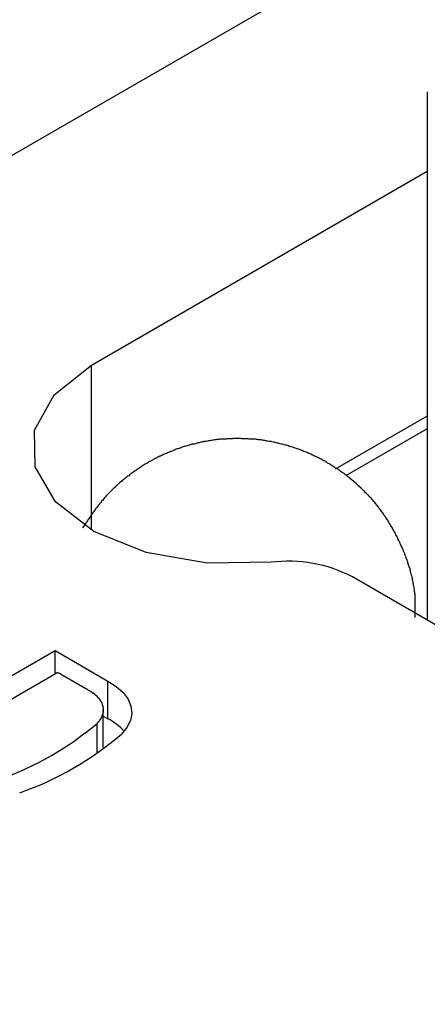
# Model space of a CAD drawing. Extents: x 7.6 to 27.1, y 2.7 to 20.5.
# Tile 119 of 136: x 23.454 to 23.593, y 19.741 to 20.076. Entities that reach past the tile are written whole.
import ezdxf

# ---------------------------------------------------------------- set-up
doc = ezdxf.new("R2010")
doc.units = 0
doc.layers.get('0').update_dxf_attribs({"linetype": 'CONTINUOUS'})

msp = doc.modelspace()

# ---------------------------------------------------------------- linework, layer by layer
at = {"color": 7, "linetype": 'CONTINUOUS'}
for p, q in [((24.1128234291, 20.4122370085), (23.2526029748, 19.9156423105)), ((23.5926468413, 20.0518779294), (23.5926095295, 19.8717926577)), ((23.4781143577, 19.9587318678), (23.5926412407, 20.02484683)), ((23.5926239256, 19.9412755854), (23.5613113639, 19.9231992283)), ((23.592623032, 19.936962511), (23.5650445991, 19.9210418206)), ((24.51226376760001, 19.3406122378), (23.5671711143, 19.886485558)), ((23.4043241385, 19.8259163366), (23.4657044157, 19.8613504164)), ((23.4657026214, 19.8533597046), (23.4657044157, 19.8613504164)), ((23.4657044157, 19.8613504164), (23.4836723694, 19.8509723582)), ((23.4666606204, 19.8539127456), (23.4172043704, 19.8253622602)), ((23.4836694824, 19.8381151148), (23.4836723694, 19.8509723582)), ((23.4821220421, 19.8282785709), (23.4821249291, 19.8411358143)), ((23.4800084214, 19.8263288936), (23.4800107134, 19.8365365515)), ((23.4821244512, 19.8390075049), (23.4836694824, 19.8381151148))]:
    msp.add_line(p, q, dxfattribs=at)
at = {"color": 8, "linetype": 'CONTINUOUS'}
msp.add_line((23.4781017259, 19.9024759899), (23.4781143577, 19.9587318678), dxfattribs=at)
at = {"color": 7, "linetype": 'CONTINUOUS', "flags": 128}
for points in [[(23.539383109, 19.8914727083), (23.5176116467, 19.8911681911), (23.496761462, 19.8948027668), (23.4789157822, 19.9020132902), (23.4658576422, 19.9120793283), (23.4588917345, 19.923995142), (23.4587140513, 19.9365701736), (23.4653423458, 19.9485480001), (23.4781143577, 19.9587318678)], [(23.4836723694, 19.8509723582), (23.4865821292, 19.8491589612), (23.4889139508, 19.8470857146), (23.4905995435, 19.8448133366), (23.49158954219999, 19.8424083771), (23.4918549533, 19.8399412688), (23.4913880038, 19.8374842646), (23.4902023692, 19.8351093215), (23.4883327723, 19.8328859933)]]:
    msp.add_lwpolyline(points, dxfattribs=at)
at = {"color": 7}
for points in [[(23.5886, 19.8726, 0), (23.5886, 19.873, 0), (23.5886, 19.8734, 0), (23.5886, 19.8737, 0), (23.5886, 19.8741, 0), (23.5886, 19.8744, 0), (23.5886, 19.8748, 0), (23.5886, 19.8751, 0), (23.5886, 19.8755, 0), (23.5886, 19.8759, 0), (23.5886, 19.8762, 0), (23.5886, 19.8766, 0), (23.5886, 19.8769, 0), (23.5886, 19.8773, 0), (23.5886, 19.8776, 0), (23.5886, 19.878, 0), (23.5886, 19.8783, 0), (23.5886, 19.8787, 0), (23.5886, 19.8791, 0), (23.5885, 19.8794, 0), (23.5885, 19.8798, 0), (23.5885, 19.8801, 0), (23.5885, 19.8805, 0), (23.5884, 19.8808, 0), (23.5884, 19.8812, 0), (23.5883, 19.8815, 0), (23.5883, 19.8819, 0), (23.5883, 19.8822, 0), (23.5882, 19.8826, 0), (23.5882, 19.8829, 0), (23.5881, 19.8833, 0), (23.588, 19.8837, 0), (23.588, 19.884, 0), (23.5879, 19.8844, 0), (23.5879, 19.8847, 0), (23.5878, 19.8851, 0), (23.5877, 19.8854, 0), (23.5876, 19.8858, 0), (23.5876, 19.8861, 0), (23.5875, 19.8864, 0), (23.5874, 19.8868, 0), (23.5873, 19.8871, 0), (23.5872, 19.8875, 0), (23.5871, 19.8878, 0), (23.587, 19.8882, 0), (23.587, 19.8885, 0), (23.5869, 19.8889, 0), (23.5868, 19.8892, 0), (23.5867, 19.8896, 0), (23.5865, 19.8899, 0), (23.5864, 19.8902, 0), (23.5863, 19.8906, 0), (23.5862, 19.8909, 0), (23.5861, 19.8913, 0), (23.586, 19.8916, 0), (23.5859, 19.8919, 0), (23.5858, 19.8923, 0), (23.5856, 19.8926, 0), (23.5855, 19.893, 0), (23.5854, 19.8933, 0), (23.5853, 19.8936, 0), (23.5851, 19.894, 0), (23.585, 19.8943, 0), (23.5849, 19.8946, 0), (23.5847, 19.895, 0), (23.5846, 19.8953, 0), (23.5845, 19.8956, 0), (23.5843, 19.896, 0), (23.5842, 19.8963, 0), (23.584, 19.8966, 0), (23.5839, 19.897, 0), (23.5837, 19.8973, 0), (23.5836, 19.8976, 0), (23.5834, 19.8979, 0), (23.5833, 19.8983, 0), (23.5831, 19.8986, 0), (23.583, 19.8989, 0), (23.5828, 19.8992, 0), (23.5827, 19.8995, 0), (23.5825, 19.8999, 0), (23.5824, 19.9002, 0), (23.5822, 19.9005, 0), (23.582, 19.9008, 0), (23.5819, 19.9011, 0), (23.5817, 19.9015, 0), (23.5815, 19.9018, 0), (23.5814, 19.9021, 0), (23.5812, 19.9024, 0), (23.581, 19.9027, 0), (23.5808, 19.903, 0), (23.5807, 19.9033, 0), (23.5805, 19.9036, 0), (23.5803, 19.9039, 0), (23.5801, 19.9042, 0), (23.5799, 19.9046, 0), (23.5797, 19.9049, 0), (23.5796, 19.9052, 0), (23.5794, 19.9055, 0), (23.5792, 19.9058, 0), (23.579, 19.9061, 0), (23.5788, 19.9064, 0), (23.5786, 19.9067, 0), (23.5784, 19.907, 0), (23.5782, 19.9072, 0), (23.578, 19.9075, 0), (23.5778, 19.9078, 0), (23.5776, 19.9081, 0), (23.5774, 19.9084, 0), (23.5772, 19.9087, 0), (23.577, 19.909, 0), (23.5767, 19.9093, 0), (23.5765, 19.9096, 0), (23.5763, 19.9099, 0), (23.5761, 19.9101, 0), (23.5759, 19.9104, 0), (23.5757, 19.9107, 0), (23.5754, 19.911, 0), (23.5752, 19.9113, 0), (23.575, 19.9115, 0), (23.5748, 19.9118, 0), (23.5745, 19.9121, 0), (23.5743, 19.9123, 0), (23.5741, 19.9126, 0), (23.5738, 19.9129, 0), (23.5736, 19.9132, 0), (23.5734, 19.9134, 0), (23.5731, 19.9137, 0), (23.5729, 19.914, 0), (23.5726, 19.9142, 0), (23.5724, 19.9145, 0), (23.5721, 19.9147, 0), (23.5719, 19.915, 0), (23.5716, 19.9152, 0), (23.5714, 19.9155, 0), (23.5711, 19.9158, 0), (23.5709, 19.916, 0), (23.5706, 19.9163, 0), (23.5704, 19.9165, 0), (23.5701, 19.9168, 0), (23.5699, 19.917, 0), (23.5696, 19.9172, 0), (23.5693, 19.9175, 0), (23.5691, 19.9177, 0), (23.5688, 19.918, 0), (23.5685, 19.9182, 0), (23.5683, 19.9185, 0), (23.568, 19.9187, 0), (23.5677, 19.9189, 0), (23.5675, 19.9192, 0), (23.5672, 19.9194, 0), (23.5669, 19.9196, 0), (23.5666, 19.9198, 0), (23.5664, 19.9201, 0), (23.5661, 19.9203, 0), (23.5658, 19.9205, 0), (23.5655, 19.9207, 0), (23.5652, 19.921, 0), (23.5649, 19.9212, 0), (23.5647, 19.9214, 0), (23.5644, 19.9216, 0), (23.5641, 19.9218, 0), (23.5638, 19.922, 0), (23.5635, 19.9222, 0), (23.5632, 19.9224, 0), (23.5629, 19.9226, 0), (23.5626, 19.9229, 0), (23.5623, 19.9231, 0), (23.562, 19.9233, 0), (23.5617, 19.9235, 0), (23.5614, 19.9236, 0), (23.5611, 19.9238, 0), (23.5608, 19.924, 0), (23.5605, 19.9242, 0), (23.5602, 19.9244, 0), (23.5599, 19.9246, 0), (23.5596, 19.9248, 0), (23.5593, 19.925, 0), (23.559, 19.9252, 0), (23.5587, 19.9253, 0), (23.5584, 19.9255, 0), (23.5581, 19.9257, 0), (23.5578, 19.9259, 0), (23.5575, 19.9261, 0), (23.5572, 19.9262, 0), (23.5568, 19.9264, 0), (23.5565, 19.9266, 0), (23.5562, 19.9267, 0), (23.5559, 19.9269, 0), (23.5556, 19.9271, 0), (23.5553, 19.9272, 0), (23.5549, 19.9274, 0), (23.5546, 19.9275, 0), (23.5543, 19.9277, 0), (23.554, 19.9278, 0), (23.5536, 19.928, 0), (23.5533, 19.9281, 0), (23.553, 19.9283, 0), (23.5527, 19.9284, 0), (23.5523, 19.9286, 0), (23.552, 19.9287, 0), (23.5517, 19.9289, 0), (23.5514, 19.929, 0), (23.551, 19.9291, 0), (23.5507, 19.9293, 0), (23.5504, 19.9294, 0), (23.55, 19.9295, 0), (23.5497, 19.9297, 0), (23.5494, 19.9298, 0), (23.549, 19.9299, 0), (23.5487, 19.93, 0), (23.5483, 19.9302, 0), (23.548, 19.9303, 0), (23.5477, 19.9304, 0), (23.5473, 19.9305, 0), (23.547, 19.9306, 0), (23.5467, 19.9307, 0), (23.5463, 19.9308, 0), (23.546, 19.9309, 0), (23.5456, 19.931, 0), (23.5453, 19.9312, 0), (23.5449, 19.9313, 0), (23.5446, 19.9314, 0), (23.5443, 19.9314, 0), (23.5439, 19.9315, 0), (23.5436, 19.9316, 0), (23.5432, 19.9317, 0), (23.5429, 19.9318, 0), (23.5425, 19.9319, 0), (23.5422, 19.932, 0), (23.5418, 19.9321, 0), (23.5415, 19.9321, 0), (23.5411, 19.9322, 0), (23.5408, 19.9323, 0), (23.5404, 19.9324, 0), (23.5401, 19.9324, 0), (23.5397, 19.9325, 0), (23.5394, 19.9326, 0), (23.539, 19.9327, 0), (23.5387, 19.9327, 0), (23.5383, 19.9328, 0), (23.538, 19.9328, 0), (23.5376, 19.9329, 0), (23.5373, 19.933, 0), (23.5369, 19.933, 0), (23.5366, 19.9331, 0), (23.5362, 19.9331, 0), (23.5359, 19.9332, 0), (23.5355, 19.9332, 0), (23.5351, 19.9332, 0), (23.5348, 19.9333, 0), (23.5344, 19.9333, 0), (23.5341, 19.9334, 0), (23.5337, 19.9334, 0), (23.5334, 19.9334, 0), (23.533, 19.9335, 0), (23.5326, 19.9335, 0), (23.5323, 19.9335, 0), (23.5319, 19.9335, 0), (23.5316, 19.9336, 0), (23.5312, 19.9336, 0), (23.5309, 19.9336, 0), (23.5305, 19.9336, 0), (23.5302, 19.9336, 0), (23.5298, 19.9336, 0), (23.5294, 19.9336, 0), (23.5291, 19.9337, 0), (23.5287, 19.9337, 0), (23.5284, 19.9337, 0), (23.528, 19.9337, 0), (23.5276, 19.9337, 0), (23.5273, 19.9337, 0), (23.5269, 19.9337, 0), (23.5266, 19.9337, 0), (23.5262, 19.9336, 0), (23.5259, 19.9336, 0), (23.5255, 19.9336, 0), (23.5251, 19.9336, 0), (23.5248, 19.9336, 0), (23.5244, 19.9336, 0), (23.5241, 19.9335, 0), (23.5237, 19.9335, 0), (23.5234, 19.9335, 0), (23.523, 19.9335, 0), (23.5227, 19.9334, 0), (23.5223, 19.9334, 0), (23.5219, 19.9334, 0), (23.5216, 19.9333, 0), (23.5212, 19.9333, 0), (23.5209, 19.9333, 0), (23.5205, 19.9332, 0), (23.5202, 19.9332, 0), (23.5198, 19.9331, 0), (23.5195, 19.9331, 0), (23.5191, 19.933, 0), (23.5187, 19.933, 0), (23.5184, 19.9329, 0), (23.518, 19.9329, 0), (23.5177, 19.9328, 0), (23.5173, 19.9327, 0), (23.517, 19.9327, 0), (23.5166, 19.9326, 0), (23.5163, 19.9325, 0), (23.5159, 19.9325, 0), (23.5156, 19.9324, 0), (23.5152, 19.9323, 0), (23.5149, 19.9322, 0), (23.5145, 19.9322, 0), (23.5142, 19.9321, 0), (23.5138, 19.932, 0), (23.5135, 19.9319, 0), (23.5131, 19.9318, 0), (23.5128, 19.9318, 0), (23.5125, 19.9317, 0), (23.5121, 19.9316, 0), (23.5118, 19.9315, 0), (23.5114, 19.9314, 0), (23.5111, 19.9313, 0), (23.5107, 19.9312, 0), (23.5104, 19.9311, 0), (23.51, 19.931, 0), (23.5097, 19.9309, 0), (23.5094, 19.9308, 0), (23.509, 19.9307, 0), (23.5087, 19.9305, 0), (23.5083, 19.9304, 0), (23.508, 19.9303, 0), (23.5077, 19.9302, 0), (23.5073, 19.9301, 0), (23.507, 19.93, 0), (23.5067, 19.9298, 0), (23.5063, 19.9297, 0), (23.506, 19.9296, 0), (23.5057, 19.9294, 0), (23.5053, 19.9293, 0), (23.505, 19.9292, 0), (23.5047, 19.929, 0), (23.5043, 19.9289, 0), (23.504, 19.9288, 0), (23.5037, 19.9286, 0), (23.5033, 19.9285, 0), (23.503, 19.9283, 0), (23.5027, 19.9282, 0), (23.5024, 19.928, 0), (23.502, 19.9279, 0), (23.5017, 19.9277, 0), (23.5014, 19.9276, 0), (23.5011, 19.9274, 0), (23.5008, 19.9273, 0), (23.5004, 19.9271, 0), (23.5001, 19.9269, 0), (23.4998, 19.9268, 0), (23.4995, 19.9266, 0), (23.4992, 19.9265, 0), (23.4989, 19.9263, 0), (23.4985, 19.9261, 0), (23.4982, 19.9259, 0), (23.4979, 19.9258, 0), (23.4976, 19.9256, 0), (23.4973, 19.9254, 0), (23.497, 19.9252, 0), (23.4967, 19.925, 0), (23.4964, 19.9249, 0), (23.4961, 19.9247, 0), (23.4958, 19.9245, 0), (23.4955, 19.9243, 0), (23.4952, 19.9241, 0), (23.4949, 19.9239, 0), (23.4946, 19.9237, 0), (23.4943, 19.9235, 0), (23.494, 19.9233, 0), (23.4937, 19.9231, 0), (23.4934, 19.9229, 0), (23.4931, 19.9227, 0), (23.4928, 19.9225, 0), (23.4925, 19.9223, 0), (23.4922, 19.9221, 0), (23.4919, 19.9219, 0), (23.4917, 19.9217, 0), (23.4914, 19.9215, 0), (23.4911, 19.9213, 0), (23.4908, 19.921, 0), (23.4905, 19.9208, 0), (23.4902, 19.9206, 0), (23.4899, 19.9204, 0), (23.4897, 19.9202, 0), (23.4894, 19.9199, 0), (23.4891, 19.9197, 0), (23.4888, 19.9195, 0), (23.4886, 19.9193, 0), (23.4883, 19.919, 0), (23.488, 19.9188, 0), (23.4877, 19.9186, 0), (23.4875, 19.9183, 0), (23.4872, 19.9181, 0), (23.4869, 19.9178, 0), (23.4867, 19.9176, 0), (23.4864, 19.9174, 0), (23.4862, 19.9171, 0), (23.4859, 19.9169, 0), (23.4856, 19.9166, 0), (23.4854, 19.9164, 0), (23.4851, 19.9161, 0), (23.4849, 19.9159, 0), (23.4846, 19.9156, 0), (23.4844, 19.9154, 0), (23.4841, 19.9151, 0), (23.4839, 19.9149, 0), (23.4836, 19.9146, 0), (23.4834, 19.9143, 0), (23.4831, 19.9141, 0), (23.4829, 19.9138, 0), (23.4827, 19.9136, 0), (23.4824, 19.9133, 0), (23.4822, 19.913, 0), (23.482, 19.9127, 0), (23.4817, 19.9125, 0), (23.4815, 19.9122, 0), (23.4813, 19.9119, 0), (23.4811, 19.9116, 0), (23.4808, 19.9114, 0), (23.4806, 19.9111, 0), (23.4804, 19.9108, 0), (23.4802, 19.9105, 0), (23.48, 19.9102, 0), (23.4798, 19.91, 0), (23.4795, 19.9097, 0), (23.4793, 19.9094, 0), (23.4791, 19.9091, 0), (23.4789, 19.9088, 0), (23.4787, 19.9085, 0), (23.4785, 19.9082, 0), (23.4783, 19.9079, 0), (23.4781, 19.9076, 0), (23.4779, 19.9073, 0), (23.4777, 19.907, 0), (23.4775, 19.9068, 0), (23.4773, 19.9065, 0), (23.4771, 19.9062, 0), (23.4769, 19.9059, 0), (23.4767, 19.9056, 0), (23.4765, 19.9053, 0), (23.4763, 19.905, 0), (23.4761, 19.9047, 0), (23.4759, 19.9044, 0), (23.4757, 19.9041, 0), (23.4755, 19.9038, 0), (23.4753, 19.9035, 0), (23.4751, 19.9032, 0)], [(23.4667, 19.8539, 0), (23.4667, 19.8539, 0), (23.4668, 19.8538, 0), (23.4669, 19.8538, 0), (23.4669, 19.8538, 0), (23.467, 19.8537, 0), (23.4671, 19.8537, 0), (23.4672, 19.8536, 0), (23.4672, 19.8536, 0), (23.4673, 19.8535, 0), (23.4674, 19.8535, 0), (23.4674, 19.8535, 0), (23.4675, 19.8534, 0), (23.4676, 19.8534, 0), (23.4676, 19.8533, 0), (23.4677, 19.8533, 0), (23.4678, 19.8533, 0), (23.4678, 19.8532, 0), (23.4679, 19.8532, 0), (23.468, 19.8531, 0), (23.4681, 19.8531, 0), (23.4681, 19.8531, 0), (23.4682, 19.853, 0), (23.4683, 19.853, 0), (23.4683, 19.8529, 0), (23.4684, 19.8529, 0), (23.4685, 19.8529, 0), (23.4685, 19.8528, 0), (23.4686, 19.8528, 0), (23.4687, 19.8527, 0), (23.4688, 19.8527, 0), (23.4688, 19.8527, 0), (23.4689, 19.8526, 0), (23.469, 19.8526, 0), (23.469, 19.8525, 0), (23.4691, 19.8525, 0), (23.4692, 19.8525, 0), (23.4692, 19.8524, 0), (23.4693, 19.8524, 0), (23.4694, 19.8523, 0), (23.4695, 19.8523, 0), (23.4695, 19.8523, 0), (23.4696, 19.8522, 0), (23.4697, 19.8522, 0), (23.4697, 19.8521, 0), (23.4698, 19.8521, 0), (23.4699, 19.8521, 0), (23.4699, 19.852, 0), (23.47, 19.852, 0), (23.4701, 19.8519, 0), (23.4702, 19.8519, 0), (23.4702, 19.8519, 0), (23.4703, 19.8518, 0), (23.4704, 19.8518, 0), (23.4704, 19.8517, 0), (23.4705, 19.8517, 0), (23.4706, 19.8517, 0), (23.4706, 19.8516, 0), (23.4707, 19.8516, 0), (23.4708, 19.8515, 0), (23.4709, 19.8515, 0), (23.4709, 19.8514, 0), (23.471, 19.8514, 0), (23.4711, 19.8514, 0), (23.4711, 19.8513, 0), (23.4712, 19.8513, 0), (23.4713, 19.8512, 0), (23.4713, 19.8512, 0), (23.4714, 19.8512, 0), (23.4715, 19.8511, 0), (23.4716, 19.8511, 0), (23.4716, 19.851, 0), (23.4717, 19.851, 0), (23.4718, 19.851, 0), (23.4718, 19.8509, 0), (23.4719, 19.8509, 0), (23.472, 19.8508, 0), (23.472, 19.8508, 0), (23.4721, 19.8508, 0), (23.4722, 19.8507, 0), (23.4723, 19.8507, 0), (23.4723, 19.8506, 0), (23.4724, 19.8506, 0), (23.4725, 19.8506, 0), (23.4725, 19.8505, 0), (23.4726, 19.8505, 0), (23.4727, 19.8504, 0), (23.4727, 19.8504, 0), (23.4728, 19.8504, 0), (23.4729, 19.8503, 0), (23.473, 19.8503, 0), (23.473, 19.8502, 0), (23.4731, 19.8502, 0), (23.4732, 19.8502, 0), (23.4732, 19.8501, 0), (23.4733, 19.8501, 0), (23.4734, 19.85, 0), (23.4734, 19.85, 0), (23.4735, 19.85, 0), (23.4736, 19.8499, 0), (23.4737, 19.8499, 0), (23.4737, 19.8498, 0), (23.4738, 19.8498, 0), (23.4739, 19.8498, 0), (23.4739, 19.8497, 0), (23.474, 19.8497, 0), (23.4741, 19.8496, 0), (23.4741, 19.8496, 0), (23.4742, 19.8495, 0), (23.4743, 19.8495, 0), (23.4744, 19.8495, 0), (23.4744, 19.8494, 0), (23.4745, 19.8494, 0), (23.4746, 19.8493, 0), (23.4746, 19.8493, 0), (23.4747, 19.8493, 0), (23.4748, 19.8492, 0), (23.4748, 19.8492, 0), (23.4749, 19.8491, 0), (23.475, 19.8491, 0), (23.4751, 19.8491, 0), (23.4751, 19.849, 0), (23.4752, 19.849, 0), (23.4753, 19.8489, 0), (23.4753, 19.8489, 0), (23.4754, 19.8489, 0), (23.4755, 19.8488, 0), (23.4755, 19.8488, 0), (23.4756, 19.8487, 0), (23.4757, 19.8487, 0), (23.4758, 19.8487, 0), (23.4758, 19.8486, 0), (23.4759, 19.8486, 0), (23.476, 19.8485, 0), (23.476, 19.8485, 0), (23.4761, 19.8485, 0), (23.4762, 19.8484, 0), (23.4762, 19.8484, 0), (23.4763, 19.8483, 0), (23.4764, 19.8483, 0), (23.4765, 19.8483, 0), (23.4765, 19.8482, 0), (23.4766, 19.8482, 0), (23.4767, 19.8481, 0), (23.4767, 19.8481, 0), (23.4768, 19.8481, 0), (23.4769, 19.848, 0), (23.4769, 19.848, 0), (23.477, 19.8479, 0), (23.4771, 19.8479, 0), (23.4772, 19.8479, 0), (23.4772, 19.8478, 0), (23.4773, 19.8478, 0), (23.4774, 19.8477, 0), (23.4774, 19.8477, 0), (23.4775, 19.8476, 0), (23.4776, 19.8476, 0), (23.4776, 19.8476, 0), (23.4777, 19.8475, 0), (23.4778, 19.8475, 0), (23.4778, 19.8474, 0), (23.4779, 19.8474, 0), (23.478, 19.8474, 0), (23.478, 19.8473, 0), (23.4781, 19.8473, 0), (23.4782, 19.8472, 0), (23.4782, 19.8472, 0), (23.4783, 19.8471, 0), (23.4784, 19.8471, 0), (23.4784, 19.847, 0), (23.4785, 19.847, 0), (23.4786, 19.847, 0), (23.4786, 19.8469, 0), (23.4787, 19.8469, 0), (23.4788, 19.8468, 0), (23.4788, 19.8468, 0), (23.4789, 19.8467, 0), (23.479, 19.8467, 0), (23.479, 19.8466, 0), (23.4791, 19.8466, 0), (23.4791, 19.8465, 0), (23.4792, 19.8465, 0), (23.4793, 19.8464, 0), (23.4793, 19.8464, 0), (23.4794, 19.8463, 0), (23.4794, 19.8463, 0), (23.4795, 19.8462, 0), (23.4795, 19.8462, 0), (23.4796, 19.8461, 0), (23.4797, 19.8461, 0), (23.4797, 19.846, 0), (23.4798, 19.846, 0), (23.4798, 19.8459, 0), (23.4799, 19.8459, 0), (23.4799, 19.8458, 0), (23.48, 19.8458, 0), (23.48, 19.8457, 0), (23.4801, 19.8457, 0), (23.4801, 19.8456, 0), (23.4802, 19.8455, 0), (23.4802, 19.8455, 0), (23.4803, 19.8454, 0), (23.4803, 19.8454, 0), (23.4804, 19.8453, 0), (23.4804, 19.8453, 0), (23.4805, 19.8452, 0), (23.4805, 19.8452, 0), (23.4806, 19.8451, 0), (23.4806, 19.845, 0), (23.4807, 19.845, 0), (23.4807, 19.8449, 0), (23.4807, 19.8449, 0), (23.4808, 19.8448, 0), (23.4808, 19.8448, 0), (23.4809, 19.8447, 0), (23.4809, 19.8446, 0), (23.481, 19.8446, 0), (23.481, 19.8445, 0), (23.481, 19.8445, 0), (23.4811, 19.8444, 0), (23.4811, 19.8444, 0), (23.4812, 19.8443, 0), (23.4812, 19.8442, 0), (23.4812, 19.8442, 0), (23.4813, 19.8441, 0), (23.4813, 19.8441, 0), (23.4813, 19.844, 0), (23.4814, 19.8439, 0), (23.4814, 19.8439, 0), (23.4814, 19.8438, 0), (23.4815, 19.8438, 0), (23.4815, 19.8437, 0), (23.4815, 19.8436, 0), (23.4815, 19.8436, 0), (23.4816, 19.8435, 0), (23.4816, 19.8435, 0), (23.4816, 19.8434, 0), (23.4817, 19.8433, 0), (23.4817, 19.8433, 0), (23.4817, 19.8432, 0), (23.4817, 19.8431, 0), (23.4818, 19.8431, 0), (23.4818, 19.843, 0), (23.4818, 19.843, 0), (23.4818, 19.8429, 0), (23.4818, 19.8428, 0), (23.4819, 19.8428, 0), (23.4819, 19.8427, 0), (23.4819, 19.8426, 0), (23.4819, 19.8426, 0), (23.4819, 19.8425, 0), (23.482, 19.8425, 0), (23.482, 19.8424, 0), (23.482, 19.8423, 0), (23.482, 19.8423, 0), (23.482, 19.8422, 0), (23.482, 19.8421, 0), (23.482, 19.8421, 0), (23.4821, 19.842, 0), (23.4821, 19.842, 0), (23.4821, 19.8419, 0), (23.4821, 19.8418, 0), (23.4821, 19.8418, 0), (23.4821, 19.8417, 0), (23.4821, 19.8416, 0), (23.4821, 19.8416, 0), (23.4821, 19.8415, 0), (23.4821, 19.8414, 0), (23.4821, 19.8414, 0), (23.4821, 19.8413, 0), (23.4821, 19.8413, 0), (23.4821, 19.8412, 0), (23.4821, 19.8411, 0), (23.4821, 19.8411, 0), (23.4821, 19.841, 0), (23.4821, 19.8409, 0), (23.4821, 19.8409, 0), (23.4821, 19.8408, 0), (23.4821, 19.8408, 0), (23.4821, 19.8407, 0), (23.4821, 19.8406, 0), (23.4821, 19.8406, 0), (23.4821, 19.8405, 0), (23.4821, 19.8404, 0), (23.4821, 19.8404, 0), (23.4821, 19.8403, 0), (23.482, 19.8403, 0), (23.482, 19.8402, 0), (23.482, 19.8401, 0), (23.482, 19.8401, 0), (23.482, 19.84, 0), (23.482, 19.8399, 0), (23.482, 19.8399, 0), (23.482, 19.8398, 0), (23.4819, 19.8398, 0), (23.4819, 19.8397, 0), (23.4819, 19.8396, 0), (23.4819, 19.8396, 0), (23.4819, 19.8395, 0), (23.4818, 19.8394, 0), (23.4818, 19.8394, 0), (23.4818, 19.8393, 0), (23.4818, 19.8393, 0), (23.4818, 19.8392, 0), (23.4817, 19.8391, 0), (23.4817, 19.8391, 0), (23.4817, 19.839, 0), (23.4817, 19.839, 0), (23.4816, 19.8389, 0), (23.4816, 19.8388, 0), (23.4816, 19.8388, 0), (23.4816, 19.8387, 0), (23.4815, 19.8387, 0), (23.4815, 19.8386, 0), (23.4815, 19.8386, 0), (23.4814, 19.8385, 0), (23.4814, 19.8384, 0), (23.4814, 19.8384, 0), (23.4814, 19.8383, 0), (23.4813, 19.8383, 0), (23.4813, 19.8382, 0), (23.4813, 19.8381, 0), (23.4812, 19.8381, 0), (23.4812, 19.838, 0), (23.4812, 19.838, 0), (23.4811, 19.8379, 0), (23.4811, 19.8379, 0), (23.481, 19.8378, 0), (23.481, 19.8378, 0), (23.481, 19.8377, 0), (23.4809, 19.8376, 0), (23.4809, 19.8376, 0), (23.4809, 19.8375, 0), (23.4808, 19.8375, 0), (23.4808, 19.8374, 0), (23.4807, 19.8374, 0), (23.4807, 19.8373, 0), (23.4807, 19.8373, 0), (23.4806, 19.8372, 0), (23.4806, 19.8372, 0), (23.4805, 19.8371, 0), (23.4805, 19.837, 0), (23.4804, 19.837, 0), (23.4804, 19.8369, 0), (23.4803, 19.8369, 0), (23.4803, 19.8368, 0), (23.4803, 19.8368, 0), (23.4802, 19.8367, 0), (23.4802, 19.8367, 0), (23.4801, 19.8366, 0), (23.4801, 19.8366, 0), (23.48, 19.8365, 0)]]:
    msp.add_polyline3d(points, dxfattribs=at)
at = {"color": 7, "linetype": 'CONTINUOUS'}
for centre, radius, start, end in [((23.5453059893, 19.8445646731), 0.0472804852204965, 62.4543235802, 97.19641408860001), ((23.4113004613, 19.9177776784), 0.1064012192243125, 289.7715181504, 310.2231053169), ((23.4756356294, 19.8218243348), 0.0181640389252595, 41.46815293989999, 63.74963404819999), ((23.41768492, 19.9151714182), 0.1084528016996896, 289.3462024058, 310.6484210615)]:
    msp.add_arc(centre, radius, start, end, dxfattribs=at)

doc.saveas('drawing.dxf')
